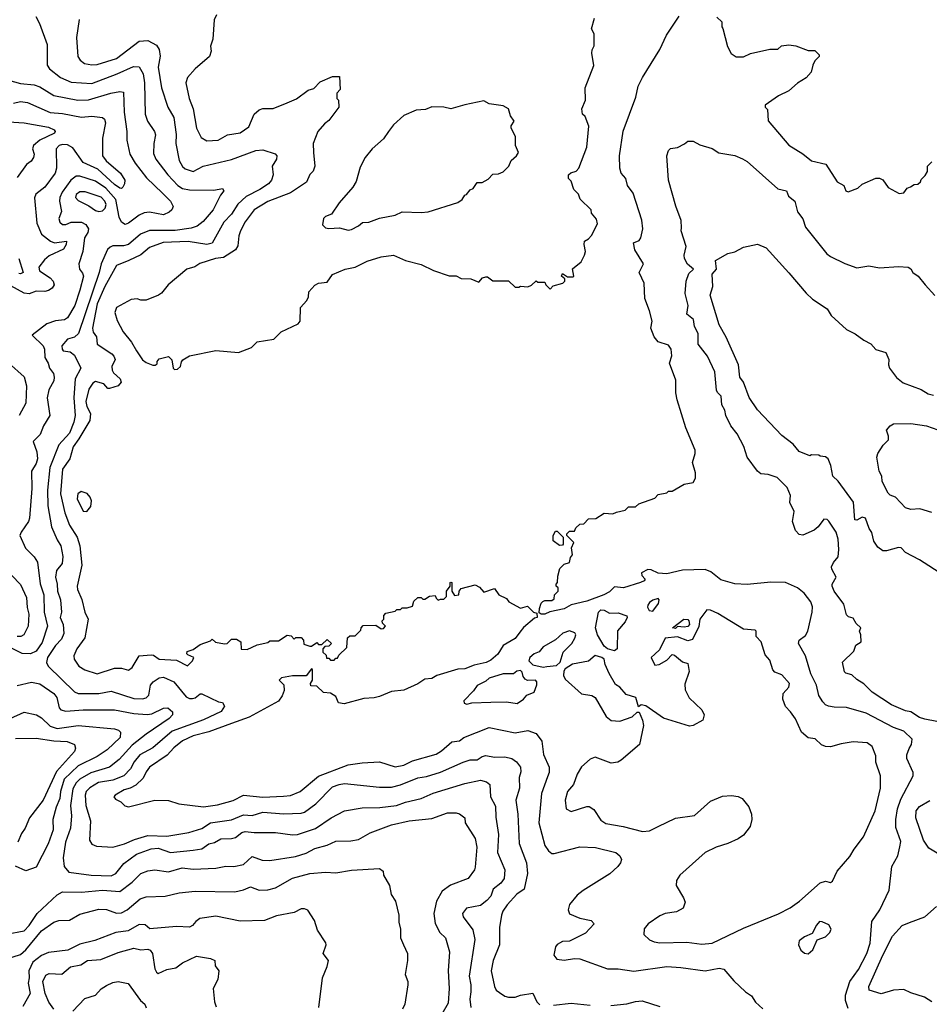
# Model space of a CAD drawing. Extents: x 1793424 to 1900092, y 321114 to 470632.
# Tile 37 of 256: x 1816980 to 1822201, y 384503 to 390157. Entities that reach past the tile are written whole.
import ezdxf

# ---------------------------------------------------------------- set-up
doc = ezdxf.new("R2010")
doc.units = 0

msp = doc.modelspace()

# ---------------------------------------------------------------- linework, layer by layer
at = {"layer": '0CON05XD'}
for points in [[(1817072.9, 390175), (1817094.2, 390135), (1817138.5, 390015), (1817137.5, 389895), (1817152, 389875), (1817214.7, 389824.7), (1817275, 389797.3), (1817395, 389791.1), (1817538.8, 389845), (1817632.5, 389887.5), (1817665, 389886), (1817687.8, 389845), (1817696.7, 389795), (1817700, 389615), (1817714, 389575), (1817754.3, 389514.3), (1817758.6, 389495), (1817749.4, 389445), (1817748.3, 389388.3), (1817760.8, 389355), (1817829.5, 389265), (1817888.1, 389205), (1817915, 389187.5), (1817955, 389180.5), (1818095, 389178), (1818145, 389186.7), (1818152.5, 389175), (1818131.7, 389148.3), (1818090.8, 389065), (1818032.6, 388997.4), (1817998.2, 388971.8), (1817965, 388959.6), (1817873.3, 388946.7), (1817724.6, 388945.4), (1817674.3, 388925), (1817605, 388866.5), (1817575, 388858.5), (1817515, 388857.5), (1817499.2, 388850.8), (1817483.3, 388836.7), (1817447.5, 388755), (1817435.7, 388704.3), (1817316.8, 388355), (1817295, 388334.4), (1817255, 388322), (1817222.5, 388285), (1817222.9, 388265), (1817230, 388255), (1817268.8, 388248.8), (1817295, 388230.8), (1817331.2, 388155), (1817298.9, 388095), (1817290, 387985), (1817299.1, 387885), (1817290.5, 387845), (1817265, 387782.9), (1817204.4, 387715), (1817153.9, 387585), (1817138.9, 387455), (1817141.5, 387365), (1817162.9, 387245), (1817195, 387170.8), (1817215.6, 387135), (1817227.1, 387075), (1817222.9, 387035), (1817190.8, 386995), (1817185.6, 386955.6), (1817195.5, 386915), (1817196.2, 386875), (1817213.8, 386825), (1817219.1, 386755), (1817212.3, 386725), (1817228.8, 386685), (1817233.2, 386633.2), (1817220.9, 386599.1), (1817185, 386564.4), (1817140, 386495), (1817134.4, 386465), (1817144.3, 386445), (1817295, 386298), (1817315, 386288.1), (1817435, 386288.2), (1817505, 386300.9), (1817635, 386258.5), (1817685, 386256.4), (1817705, 386262.2), (1817722, 386278), (1817731.4, 386335), (1817745.5, 386354.5), (1817781.5, 386378.5), (1817805, 386382.2), (1817865, 386354.4), (1817935, 386268.9), (1817955, 386259.1), (1817971.2, 386258.8), (1817986.9, 386263.1), (1818015, 386285.8), (1818025, 386285.8), (1818120.5, 386240.5), (1818145, 386236.7), (1818156.2, 386215), (1818136, 386185), (1818035, 386137.1), (1817855, 386070.8), (1817743.3, 385976.7), (1817669.4, 385935), (1817637.5, 385895), (1817615.3, 385854.7), (1817577.1, 385815), (1817515, 385791.1), (1817433.2, 385776.8), (1817383.1, 385746.9), (1817361.8, 385725), (1817356.3, 385703.7), (1817360.5, 385645), (1817387.2, 385557.2), (1817381.2, 385445), (1817395, 385422.5), (1817421.7, 385411.7), (1817513.9, 385406.1), (1817582.5, 385425), (1817639.6, 385450.4), (1817715, 385472.9), (1817825, 385469.5), (1817950.6, 385489.4), (1818025, 385513.5), (1818074.7, 385545.3), (1818195, 385562.7), (1818265, 385592.1), (1818315, 385587.5), (1818375, 385607.1), (1818496.8, 385596.8), (1818595, 385600), (1818615, 385607.5), (1818679.2, 385655), (1818775, 385751.4), (1818813.3, 385765), (1818845, 385771.9), (1819045, 385750.6), (1819115, 385750.8), (1819165, 385763.3), (1819265.5, 385804.5), (1819315, 385810.9), (1819395, 385835.6), (1819525.7, 385894.3), (1819565, 385906.9), (1819605, 385907.1), (1819635, 385927.1), (1819655, 385932.9), (1819705, 385923.3), (1819765, 385923.8), (1819805, 385914.2), (1819832, 385895), (1819854.2, 385864.2), (1819857.3, 385837.3), (1819847.5, 385805), (1819848.6, 385745), (1819827.8, 385675), (1819840, 385595), (1819847.6, 385427.6), (1819888.6, 385315), (1819895.6, 385255), (1819875.3, 385164.7), (1819834.3, 385135), (1819778.6, 385075), (1819752.4, 385037.6), (1819745.6, 385015), (1819734.2, 384945), (1819734.2, 384845), (1819697.5, 384755), (1819686.9, 384695), (1819706, 384605), (1819714.4, 384584.4), (1819735, 384570.8)], [(1817321.7, 390158.3), (1817306.2, 390055), (1817313.3, 389945), (1817326.7, 389925), (1817352.5, 389905), (1817395, 389897.1), (1817425, 389899.4), (1817535, 389934.5), (1817665, 390032.5), (1817715, 390038), (1817765, 390010), (1817780.8, 389985), (1817786.8, 389946.8), (1817775.6, 389885), (1817793.8, 389765), (1817830, 389655), (1817865.6, 389595), (1817878.3, 389498.3), (1817876.9, 389445), (1817895, 389347.5), (1817915, 389314), (1817930.7, 389300.7), (1817975, 389285.7), (1818033.8, 389316.2), (1818195, 389353.1), (1818335, 389406), (1818375, 389408.8), (1818445.6, 389385.6), (1818456, 389375), (1818454, 389355), (1818429.2, 389315), (1818435.8, 389265), (1818425.6, 389235), (1818407.5, 389215), (1818357.6, 389182.4), (1818279.2, 389140.8), (1818232.3, 389097.7), (1818195, 389039.2), (1818152.2, 388995), (1818085, 388874.4), (1818055, 388866.5), (1817947, 388883), (1817802.7, 388877.3), (1817725, 388848.1), (1817675, 388805.7), (1817606.6, 388773.4), (1817535.8, 388745), (1817469.2, 388625), (1817425, 388526), (1817398.5, 388385), (1817402.5, 388362.5), (1817420, 388335), (1817424.2, 388294.2), (1817509.1, 388239.1), (1817521.2, 388225), (1817528.8, 388205), (1817508, 388165), (1817510, 388145), (1817518.8, 388128.8), (1817557.5, 388095), (1817562, 388075), (1817545, 388053.8), (1817495, 388039.2), (1817485, 388040), (1817462, 388065), (1817415, 388078.8), (1817400.4, 388069.6), (1817376.8, 388035), (1817358.8, 387965), (1817365, 387936), (1817386.2, 387895), (1817382.5, 387855), (1817320.1, 387749.9), (1817286.1, 387705), (1817267.3, 387635), (1817225, 387576.2), (1817213.9, 387435), (1817240, 387325), (1817266.2, 387255), (1817310, 387185), (1817325.6, 387135), (1817337.1, 387025), (1817310, 386905), (1817311.4, 386885), (1817337.3, 386827.3), (1817353.8, 386755), (1817373.8, 386715), (1817353, 386607), (1817308.8, 386545), (1817291.2, 386505), (1817293.3, 386485), (1817320, 386445), (1817354.1, 386424.1), (1817425, 386401.2), (1817525, 386433.3), (1817565, 386433.3), (1817605, 386422.5), (1817625, 386437.5), (1817666.4, 386503.6), (1817735, 386510), (1817748.3, 386508.3), (1817780, 386485), (1817879.2, 386479.2), (1817943, 386447), (1817972.5, 386475), (1817980, 386495), (1817945, 386510), (1817940, 386515), (1817941.7, 386528.3), (1817975, 386540), (1818015, 386570)], [(1818108.8, 390185), (1818096.2, 390155), (1818088, 390045), (1818076, 390005), (1818078.8, 389975), (1818070, 389945), (1817986.7, 389875), (1817943.3, 389825), (1817934, 389795), (1817952.9, 389705), (1817975.7, 389645), (1817994.5, 389534.5), (1818020.9, 389480.9), (1818055, 389462), (1818120, 389465), (1818172.5, 389495), (1818245, 389507.5), (1818295, 389541.2), (1818325.6, 389614.4), (1818355, 389640), (1818375, 389646), (1818435, 389646.7), (1818515, 389678.8), (1818568.3, 389701.7), (1818635, 389752.5), (1818668, 389762), (1818705, 389800), (1818775, 389830), (1818815, 389830), (1818820, 389755), (1818800, 389735), (1818800, 389705), (1818810, 389695), (1818812.5, 389655), (1818755, 389577.5), (1818730.5, 389559.5), (1818691.2, 389515), (1818663.8, 389445), (1818666, 389394), (1818673.3, 389315), (1818663.6, 389286.4), (1818645, 389267.5), (1818626.7, 389223.3), (1818535, 389162), (1818405, 389113.1), (1818325, 389064.2), (1818275, 388996.2), (1818247.1, 388945), (1818237.1, 388915), (1818231.2, 388858.8), (1818218.8, 388835), (1818149.2, 388790.8), (1818104.6, 388785.4), (1818013.6, 388756.4), (1817985, 388737.5), (1817940, 388725), (1817832.5, 388635), (1817793.9, 388586.1), (1817775.9, 388574.1), (1817705, 388546.7), (1817675, 388546.2), (1817653.9, 388553.9), (1817619.5, 388550.5), (1817535, 388503.3), (1817526.2, 388475), (1817540.2, 388430.2), (1817573.1, 388365), (1817621.9, 388305), (1817650, 388255), (1817685, 388204), (1817705, 388188.8), (1817745, 388172.5), (1817757.5, 388172.5), (1817768.3, 388181.7), (1817770, 388195), (1817781.2, 388208.8), (1817835, 388223.3), (1817853.9, 388203.9), (1817860, 388155), (1817868.3, 388148.3), (1817885, 388150), (1817902.5, 388165), (1817908.3, 388191.7), (1817917, 388203), (1817955, 388227.5), (1818105, 388256.7), (1818235, 388246.2), (1818310, 388275), (1818343.6, 388306.4), (1818438.3, 388321.7), (1818480, 388365), (1818579.3, 388410.7), (1818590, 388425), (1818592.5, 388505), (1818627.5, 388545), (1818637.5, 388565), (1818640, 388595), (1818675, 388633.3), (1818695, 388643.3), (1818745, 388650), (1818775, 388693.3), (1818847.5, 388725), (1818905, 388736.2), (1818975, 388770.8), (1819055, 388796), (1819125, 388804), (1819194.4, 388774.4), (1819285, 388750.8), (1819355, 388716.2)], [(1819355, 388716.2), (1819445, 388686.2), (1819485, 388686.7), (1819515, 388670), (1819569.3, 388669.3), (1819615, 388650), (1819637.5, 388675), (1819655, 388681.2), (1819665, 388680), (1819695, 388656.7), (1819785, 388657.5), (1819825, 388620), (1819845, 388620), (1819855, 388627.5), (1819897, 388623), (1819918.3, 388631.7), (1819945, 388657.5), (1819955, 388650), (1819995, 388650), (1820000, 388635), (1820025, 388610), (1820041.7, 388628.3), (1820097, 388643), (1820110, 388655), (1820108.3, 388668.3), (1820090, 388685), (1820095, 388700), (1820125, 388680), (1820155, 388680), (1820160, 388685), (1820153, 388727), (1820203, 388767), (1820222.5, 388805), (1820227.5, 388825), (1820220, 388865), (1820222.5, 388885), (1820245, 388897.5), (1820263, 388917), (1820296.7, 388985), (1820290.7, 389010.7), (1820262.5, 389045), (1820260, 389065), (1820197, 389127), (1820187.5, 389155), (1820161.7, 389181.7), (1820145, 389230), (1820130, 389245), (1820130, 389265), (1820143.3, 389276.7), (1820175, 389287.5), (1820190, 389305), (1820236.2, 389425), (1820246.7, 389545), (1820225, 389600), (1820210, 389615), (1820207.5, 389645), (1820227.5, 389695), (1820226.7, 389765), (1820276.4, 389893.6), (1820263.3, 389965), (1820267, 389983), (1820277, 390007), (1820277.5, 390075), (1820262.5, 390105), (1820280, 390165)], [(1821735, 384480), (1821719.4, 384525), (1821719.5, 384555), (1821745.6, 384635), (1821795, 384702.5), (1821843.5, 384795), (1821861.1, 384855), (1821871.7, 384978.3), (1821917.5, 385045), (1821970.5, 385159.5), (1821985.8, 385295), (1822020, 385355), (1822032.5, 385407.5), (1822037.3, 385437.3), (1822008.3, 385518.3), (1822008.9, 385565), (1822018.9, 385625), (1822038, 385682), (1822109.2, 385815), (1822108.8, 385835), (1822072, 385915), (1822072, 385935), (1822085, 385972.5), (1822100, 385995), (1822103.3, 386025), (1822055, 386072), (1821995, 386092.5), (1821838.8, 386175), (1821725, 386208.5), (1821655, 386208.9), (1821622.5, 386215), (1821605, 386222.5), (1821589.3, 386239.3), (1821567.2, 386277.2), (1821554.2, 386335), (1821520.3, 386400.3), (1821491.2, 386505), (1821450, 386575), (1821455, 386593.3), (1821489.7, 386620.3), (1821503.6, 386646.4), (1821528.6, 386755), (1821530.6, 386785), (1821521.9, 386815), (1821483.2, 386863.2), (1821444.5, 386894.5), (1821375, 386924.4), (1821291.9, 386928.1), (1821155, 386914.5), (1821085, 386918.5), (1821005, 386940), (1820947.1, 386987.1), (1820915, 387000.5), (1820785, 386996.7), (1820695, 386974.5), (1820645, 386978.5), (1820605, 386998.9), (1820585, 387000), (1820548.8, 386981.2), (1820552, 386965), (1820570.8, 386945), (1820565.4, 386934.6), (1820543.3, 386925), (1820445, 386894.3), (1820395, 386900), (1820365, 386872), (1820332.5, 386855), (1820235, 386818.8), (1820145, 386797.5), (1820105, 386773.8), (1820023, 386757), (1819995, 386743.3), (1819972.5, 386742.5), (1819961.7, 386751.7), (1819963.3, 386776.7), (1819973, 386807), (1819983, 386817), (1819995, 386822.5), (1820035, 386822.5), (1820048.3, 386831.7), (1820050, 386855), (1820070, 386875), (1820070, 386895), (1820060, 386905), (1820060, 386915), (1820067.5, 386925), (1820068.3, 386961.7), (1820080, 387005), (1820105, 387030), (1820135, 387040), (1820141.2, 387068.8), (1820152.5, 387085), (1820147.5, 387125), (1820160, 387155), (1820120, 387195), (1820120, 387205), (1820135, 387220), (1820165, 387220), (1820171.7, 387238.3), (1820195, 387260), (1820218.3, 387261.7), (1820245, 387290), (1820287, 387293), (1820335, 387322.5), (1820385, 387320), (1820405, 387330), (1820455, 387340), (1820475, 387360), (1820515, 387360), (1820533, 387377), (1820625, 387410), (1820645, 387430), (1820695, 387440), (1820705, 387450), (1820725, 387450), (1820795, 387490), (1820845, 387500), (1820860, 387525), (1820860, 387555), (1820842.5, 387615), (1820857.5, 387665), (1820857.5, 387685), (1820803.6, 387813.6), (1820753.3, 387975), (1820746.7, 388015), (1820746.4, 388086.4), (1820710, 388185), (1820723.3, 388226.7), (1820719.2, 388265), (1820705, 388288.2), (1820645, 388307.1), (1820621.2, 388335), (1820603.3, 388385), (1820610, 388425), (1820595.8, 388485.8), (1820568.8, 388555), (1820563.6, 388643.6), (1820551.7, 388671.7), (1820536.7, 388705), (1820561.2, 388755), (1820511.2, 388835), (1820503.8, 388875), (1820535, 388888.8), (1820546.2, 388905), (1820556, 388955), (1820552, 389005), (1820500.8, 389160.8), (1820468.8, 389205), (1820458.8, 389245), (1820433.3, 389275), (1820424.1, 389304.1), (1820422, 389375), (1820444.3, 389515.7), (1820517.3, 389712.7), (1820530.8, 389775), (1820554.4, 389825.6), (1820654.2, 389985.8), (1820693, 390067), (1820765, 390177.5)], [(1820981.7, 390171.7), (1821010, 390145), (1821010, 390115), (1821017, 390107), (1821043, 390003), (1821063.3, 389963.3), (1821093, 389943), (1821135, 389942.5), (1821175, 389962.5), (1821285, 389987.5), (1821331.7, 389988.3), (1821353, 390007), (1821395, 390012.5), (1821435, 390007.5), (1821505, 389980), (1821545, 389980), (1821570, 389955), (1821570, 389945), (1821545, 389920), (1821532.5, 389895), (1821522.5, 389855), (1821495, 389822.5), (1821445, 389792.5), (1821395, 389747.5), (1821335, 389718.8), (1821260, 389665), (1821260, 389655), (1821271.7, 389641.7), (1821276.4, 389576.4), (1821395.8, 389435.8), (1821475, 389386.2), (1821525, 389346.2), (1821607.3, 389327.3), (1821672.5, 389225), (1821710, 389205), (1821722.5, 389175), (1821735, 389167.5), (1821790.7, 389189.3), (1821815, 389212.5), (1821895, 389247.5), (1821915, 389247.5), (1821935, 389237.5), (1821965, 389192.5), (1822028.3, 389158.3), (1822055, 389162.5), (1822075, 389190), (1822093, 389197)], [(1816895, 389814.3), (1816985, 389789.4), (1817062.4, 389782.4), (1817095, 389771.4), (1817175, 389720.6), (1817313.8, 389693.8), (1817375, 389696.2), (1817502.5, 389735), (1817555, 389744.2), (1817575, 389740), (1817578.9, 389625), (1817595.6, 389515), (1817595.8, 389465), (1817611.9, 389385), (1817642.4, 389332.4), (1817708.3, 389248.3), (1817799.8, 389159.8), (1817845.8, 389115), (1817860, 389085), (1817853.3, 389065), (1817837.9, 389052.1), (1817805, 389036.9), (1817725, 389051.1), (1817695, 389047.1), (1817665, 389034.4), (1817605, 388989.2), (1817585, 388981.4), (1817565, 388993.8), (1817551.9, 389021.9), (1817531.6, 389125), (1817475, 389190), (1817415, 389228.7), (1817325, 389258.5), (1817305, 389258.1), (1817274.4, 389235), (1817224.2, 389165.8), (1817210.6, 389135), (1817208.6, 389115), (1817219.2, 389055), (1817204.4, 389014.4), (1817210.8, 388995), (1817225, 388980.8), (1817245, 388981.4), (1817275, 388994.2), (1817335, 388993.8), (1817360.2, 388980.3), (1817375.5, 388955), (1817370.9, 388935), (1817351.9, 388905), (1817341.5, 388825), (1817320, 388755), (1817323.8, 388725), (1817341.3, 388701.3), (1817345.6, 388685), (1817324.4, 388604.4), (1817295.6, 388515), (1817253.8, 388445), (1817236.5, 388433.5), (1817185, 388428.1), (1817135, 388411.1), (1817052.5, 388345), (1817115.6, 388285), (1817122.5, 388265), (1817125, 388216.7), (1817144.2, 388185), (1817150.8, 388155), (1817174.2, 388125), (1817178.6, 388105), (1817175, 388083.3), (1817147.6, 388032.4), (1817137.2, 387985), (1817152.9, 387885), (1817116.9, 387825), (1817097.5, 387775), (1817058, 387735), (1817079.2, 387675), (1817083.1, 387635), (1817075, 387608.8), (1817047.5, 387565), (1817050, 387465), (1817035.6, 387295), (1817030, 387275), (1816988.1, 387215), (1816981.4, 387195), (1817013.1, 387123.1), (1817063.3, 387073.3), (1817081.4, 387041.4), (1817098.3, 386918.3), (1817118.2, 386855), (1817119.6, 386755), (1817139.4, 386675), (1817109.7, 386580.3), (1817075, 386530.6), (1817042.5, 386515), (1816995, 386517.5), (1816825, 386602.5)], [(1816943.5, 389676.5), (1816985, 389686.2), (1817025, 389680.9), (1817155, 389623.1), (1817225, 389618.2), (1817335, 389597.8), (1817395, 389602.2), (1817455.7, 389595.7), (1817466.7, 389585), (1817472.5, 389565), (1817455.8, 389475.8), (1817455.8, 389375), (1817475.6, 389345.6), (1817559.2, 389275), (1817583.8, 389235), (1817582.5, 389215), (1817572.5, 389195), (1817565, 389187.5), (1817555, 389190), (1817525, 389210.6), (1817428.9, 389298.9), (1817345, 389336.5), (1817285, 389420.9), (1817255, 389438.1), (1817225, 389440.4), (1817206.6, 389433.4), (1817188.9, 389415), (1817190.6, 389305), (1817182.9, 389275), (1817124.2, 389195), (1817072.9, 389155), (1817064.3, 389134.3), (1817078.3, 388988.3), (1817106, 388926), (1817156, 388885), (1817180, 388875), (1817248.8, 388885), (1817246.8, 388865), (1817231.3, 388838.7), (1817148.4, 388801.6), (1817121.9, 388778.1), (1817090.8, 388735), (1817094.2, 388715), (1817154.3, 388674.3), (1817171.8, 388655), (1817178.8, 388635), (1817166.5, 388615), (1817145, 388602.3), (1817125, 388596.9), (1817075, 388598.8), (1817035, 388583.3), (1817005, 388586.7), (1816928.9, 388628.9)], [(1818865, 388947.5), (1818885, 388952.5), (1818925, 388972.5), (1818948.3, 388991.7), (1818985, 388993.3), (1819045, 389016.7), (1819135, 389034), (1819175, 389053.3), (1819285, 389048.8), (1819325, 389053.8), (1819495, 389106.2), (1819520, 389125), (1819535, 389150), (1819545, 389152.5), (1819565, 389180), (1819583, 389187), (1819605, 389222.5), (1819635, 389222.5), (1819669.3, 389240.7), (1819695, 389270), (1819728.3, 389271.7), (1819755, 389282.5), (1819787.5, 389315), (1819801.2, 389348.8), (1819832.5, 389375), (1819842.5, 389395), (1819826.7, 389435), (1819826.7, 389485), (1819801.2, 389535), (1819802, 389548), (1819817.5, 389575), (1819796.7, 389605), (1819786.7, 389645), (1819755, 389662.5), (1819675, 389673.3), (1819645, 389690), (1819535, 389668), (1819455, 389644), (1819413.9, 389653.9), (1819345, 389656.2), (1819309.3, 389640.7), (1819255, 389637.5), (1819185, 389607.5), (1819125, 389552.5), (1819096.7, 389515), (1819067.7, 389472.3), (1819004.1, 389415.9), (1818963.9, 389366.1), (1818935, 389310), (1818911.7, 389228.3), (1818892.5, 389195), (1818813.9, 389106.1), (1818769.3, 389040.7), (1818735, 389027.5), (1818723.3, 389015), (1818718.3, 388978.3), (1818735, 388962.5), (1818755, 388957.5), (1818815, 388962.5), (1818865, 388947.5)], [(1816915, 389570.5), (1817005, 389564.5), (1817145, 389539.2), (1817177.5, 389525), (1817183.3, 389515), (1817180, 389505), (1817095.4, 389464.6), (1817060, 389435), (1817054, 389415), (1817063.3, 389385), (1817060, 389365), (1817045.7, 389344.3), (1817020, 389325), (1816965, 389250)], [(1822245, 386128.1), (1822175, 386140), (1822145, 386151.1), (1822095, 386182.7), (1822065, 386188.2), (1821983.6, 386223.6), (1821873.8, 386295), (1821825, 386344), (1821785, 386368), (1821756, 386396), (1821722.5, 386405), (1821715, 386412.5), (1821703, 386467), (1821768.3, 386531.7), (1821780, 386565), (1821810, 386585), (1821807.5, 386625), (1821800, 386645), (1821807.5, 386665), (1821780.7, 386690.7), (1821765, 386720), (1821738.3, 386728.3), (1821725, 386740), (1821710.7, 386800.7), (1821655.9, 386875.9), (1821643.8, 386905), (1821643.8, 386915), (1821666.5, 386955), (1821641.4, 387001.4), (1821640, 387015), (1821650.7, 387039.3), (1821678, 387072), (1821682.2, 387115), (1821678.8, 387175), (1821666.2, 387215), (1821625, 387276.7), (1821615, 387286.2), (1821595, 387288.8), (1821563.8, 387245), (1821540, 387225), (1821475, 387197.5), (1821455, 387200), (1821433, 387223), (1821416.7, 387275), (1821426.4, 387333.6), (1821400, 387385), (1821403.8, 387425), (1821385, 387470), (1821327.8, 387527.8), (1821275.6, 387545.6), (1821235, 387550), (1821214.5, 387564.5), (1821155.6, 387645.6), (1821136.8, 387706.8), (1821098.7, 387778.7), (1821062.5, 387825), (1821033.8, 387885), (1821027.5, 387915), (1821011.2, 387945), (1821006.7, 387995), (1820985.9, 388015.9), (1820980.3, 388030.3), (1820970, 388135), (1820928, 388225), (1820874.4, 388294.4), (1820874.3, 388355), (1820854, 388395), (1820847.5, 388435), (1820810, 388465), (1820817.3, 388515), (1820800.8, 388585), (1820805.8, 388655), (1820821.2, 388698.8), (1820847.5, 388725), (1820813.3, 388753.3), (1820795.7, 388785), (1820794.3, 388805), (1820806.2, 388855), (1820776.7, 388945), (1820778.3, 388961.7), (1820776.4, 389003.6), (1820746.1, 389086.1), (1820704, 389235), (1820694.1, 389375.9), (1820703.9, 389406.1), (1820715, 389417.5), (1820755, 389422.5), (1820797, 389443), (1820815, 389460), (1820845, 389460), (1820885, 389437.5), (1820955, 389417.5), (1820993, 389393), (1821085, 389377.5), (1821128.3, 389358.3), (1821155, 389342.5), (1821332.5, 389185), (1821382.5, 389175), (1821393.9, 389143.9), (1821428.8, 389115), (1821444.1, 389054.1), (1821475, 389012.5), (1821491.2, 388965), (1821612.7, 388812.7), (1821635, 388796.7), (1821716.1, 388756.1), (1821785, 388732.5), (1821855, 388743.3), (1821915, 388732.5), (1822025, 388740), (1822080, 388735), (1822095.9, 388725.9), (1822107.5, 388705), (1822136.7, 388685), (1822177.5, 388635), (1822233.6, 388573.6)], [(1822093, 389197), (1822115, 389210), (1822135, 389212.5), (1822150, 389225), (1822155, 389240), (1822178.3, 389261.7), (1822190, 389285), (1822190, 389315), (1822215, 389340)], [(1817435, 389055.6), (1817455, 389060), (1817470.8, 389075), (1817476.7, 389095), (1817469.4, 389115), (1817447.7, 389137.7), (1817355, 389168.5), (1817325, 389167.5), (1817305, 389153.8), (1817300, 389135), (1817315, 389118.1), (1817377.8, 389087.8), (1817415, 389061.9), (1817435, 389055.6)], [(1822285, 386966.2), (1822145, 387056.2), (1822065, 387097.5), (1822040, 387125), (1822023.6, 387126.4), (1821955, 387106.7), (1821935, 387107.5), (1821905, 387127.5), (1821882.3, 387162.3), (1821871.7, 387211.7), (1821856.1, 387236.1), (1821835, 387293.8), (1821815, 387300), (1821785, 387283.3), (1821774.2, 387284.2), (1821766.2, 387386.2), (1821677.3, 387507.3), (1821647.5, 387535), (1821636.1, 387596.1), (1821620, 387635), (1821605, 387647.5), (1821575, 387650), (1821567, 387657), (1821525, 387657.5), (1821515, 387652.5), (1821455, 387678), (1821419.6, 387719.6), (1821355, 387769.4), (1821215, 387916), (1821167.3, 387987.3), (1821134.2, 388075), (1821114, 388105), (1821105.7, 388175), (1821035, 388333.3), (1820995.8, 388405), (1820944.1, 388574.1), (1820958.9, 388625), (1820954, 388695), (1820978.8, 388725), (1820973.8, 388775), (1821045, 388813.8), (1821085, 388823.3), (1821135, 388850), (1821215, 388867.5), (1821265, 388847.5), (1821395, 388703.3), (1821495, 388586.7), (1821531.7, 388551.7), (1821615.9, 388495.9), (1821638.8, 388458.8), (1821725, 388377.5), (1821775, 388353.3), (1821825, 388316.7), (1821866.1, 388296.1), (1821893.9, 388263.9), (1821952.5, 388245), (1821968.8, 388205), (1821966.2, 388175), (1821972, 388155), (1822012.3, 388102.3), (1822051.7, 388071.7), (1822155, 388033.8), (1822195, 388008), (1822225, 388000)], [(1816974.6, 388785), (1816999.4, 388705), (1816985, 388696.7), (1816975, 388698.5)], [(1816915, 388186.9), (1817005.6, 388105.6), (1817019.2, 388055), (1817015.6, 387954.4), (1816976, 387885)], [(1822215, 387327.5), (1822147.7, 387347.7), (1822095, 387344), (1822065, 387353.8), (1822006.7, 387415), (1821976.2, 387426.2), (1821965, 387437.5), (1821931.2, 387505), (1821928.8, 387535), (1821913.8, 387565), (1821900.8, 387645), (1821906, 387665), (1821936.4, 387713.6), (1821967.5, 387745), (1821967.5, 387765), (1821955, 387800), (1821976.7, 387825), (1821995, 387836), (1822095, 387837.8), (1822185.5, 387825.5), (1822315, 387779.2)], [(1817365, 387333.8), (1817387.6, 387362.4), (1817391.4, 387395), (1817384.2, 387415), (1817366.4, 387436.4), (1817333, 387447), (1817314, 387435), (1817310.6, 387405), (1817344, 387335), (1817365, 387333.8)], [(1820078.3, 387138.3), (1820042.5, 387165), (1820042.5, 387195), (1820055, 387220), (1820065, 387220), (1820100, 387185), (1820100, 387145), (1820095, 387140), (1820078.3, 387138.3)], [(1816934, 386965), (1816984.3, 386914.3), (1817019.8, 386839.8), (1817022.2, 386782.2), (1817033.2, 386743.2), (1817029.2, 386675), (1817004.4, 386625.6), (1816985.7, 386614.3), (1816965, 386615.6)], [(1818015, 386570), (1818075, 386590), (1818085, 386600), (1818103, 386583), (1818155, 386572.5), (1818170, 386575), (1818195, 386600), (1818225, 386600), (1818250, 386585), (1818251.7, 386541.7), (1818285, 386540), (1818343, 386567), (1818405, 386580), (1818415, 386590), (1818465, 386590), (1818515, 386622.5), (1818538.3, 386618.3), (1818555, 386600), (1818565, 386610), (1818595, 386610), (1818610, 386595), (1818611.7, 386571.7), (1818645, 386560), (1818655, 386560), (1818685, 386580), (1818695, 386570), (1818715, 386570), (1818745, 386597.5), (1818770, 386575), (1818755, 386560), (1818731.7, 386558.3), (1818720, 386545), (1818720, 386525), (1818738.3, 386508.3), (1818741.7, 386491.7), (1818755, 386490), (1818765, 386480), (1818785, 386480), (1818795, 386490), (1818805, 386490), (1818811.7, 386508.3), (1818858.3, 386551.7), (1818861.7, 386608.3), (1818875, 386620), (1818905, 386620), (1818938.3, 386651.7), (1818940, 386665), (1818951.7, 386678.3), (1819025, 386680), (1819055, 386660), (1819068.3, 386661.7), (1819080, 386675), (1819061.7, 386691.7), (1819060, 386705), (1819070, 386715), (1819070, 386735), (1819081.7, 386748.3), (1819135, 386760), (1819145, 386770), (1819165, 386770), (1819175, 386780), (1819205, 386780), (1819235, 386790), (1819241.7, 386818.3), (1819265, 386840), (1819285, 386840), (1819295, 386830), (1819305, 386830), (1819333, 386847), (1819365, 386850), (1819370, 386835), (1819383, 386823), (1819395, 386830), (1819415, 386830), (1819430, 386845), (1819430, 386875), (1819450, 386905), (1819450, 386925), (1819455, 386927.5), (1819460, 386925), (1819460, 386875), (1819475, 386850), (1819500, 386855), (1819502.5, 386875), (1819515, 386890), (1819595, 386912.5), (1819619.3, 386899.3), (1819645, 386870), (1819705, 386890), (1819730, 386855), (1819773.6, 386833.6), (1819787.5, 386815), (1819855, 386777.5), (1819895, 386790), (1819930, 386755), (1819948.3, 386748.3), (1819950, 386725), (1819935, 386720), (1819872.3, 386667.7), (1819850.3, 386639.7), (1819825, 386604.3), (1819756, 386564), (1819725, 386513.8), (1819685, 386480), (1819656.7, 386465), (1819589.4, 386450.6), (1819535, 386429.4), (1819495, 386428.6), (1819375, 386391.2), (1819345, 386374), (1819305, 386371.2), (1819265, 386343.8), (1819185, 386306.2), (1819115, 386300), (1819045, 386270), (1819015, 386262.5), (1818955, 386260), (1818841.7, 386228.3), (1818810, 386235), (1818795, 386270), (1818765, 386290), (1818723, 386293), (1818685, 386330), (1818651.7, 386331.7), (1818650, 386345), (1818660, 386365), (1818660, 386425), (1818655, 386430), (1818625, 386390), (1818545, 386390), (1818483, 386377), (1818470, 386365), (1818497, 386337), (1818497.5, 386305), (1818486.1, 386273.9), (1818465.7, 386244.3), (1818297.9, 386152.1), (1818196.1, 386116.1), (1818065, 386068.1), (1817975, 386045.5), (1817914.6, 386015.4), (1817865, 385975.7), (1817826.2, 385933.8), (1817726, 385865), (1817705, 385838.8), (1817687.9, 385802.1), (1817647.5, 385762.5), (1817615, 385744.2), (1817580, 385735), (1817527.5, 385705), (1817520, 385695), (1817530.7, 385680.7), (1817560, 385665), (1817583, 385643), (1817605, 385636.7), (1817755, 385676.2), (1817833.6, 385673.6), (1817893.9, 385653.9), (1818035, 385638), (1818115, 385649.2), (1818205, 385673.8), (1818265, 385703.8), (1818375, 385693.1), (1818495, 385697.8), (1818535, 385701.9), (1818590, 385725), (1818695.9, 385814.1), (1818865, 385878.5), (1818945, 385890.6), (1819045, 385895.8), (1819135, 385867.1), (1819185, 385876.9), (1819235, 385901.4), (1819369.8, 385940.2), (1819401.4, 385958.6), (1819459.8, 386010.2), (1819505, 386017.1), (1819530, 386035), (1819675, 386091.9), (1819825, 386062.9), (1819895.9, 386075.9), (1819945, 386057.5), (1819977.5, 386015), (1819987.1, 385937.1), (1820018.6, 385865), (1820019.2, 385835), (1820009.3, 385809.3), (1819975.6, 385714.4), (1819960, 385545), (1819994.2, 385415), (1820015, 385383.8), (1820035, 385370), (1820048.8, 385368.8), (1820195, 385407.5), (1820285, 385404.3), (1820402.5, 385375), (1820425, 385356.7), (1820433.8, 385335), (1820428.8, 385315), (1820413.8, 385295), (1820368.3, 385251.7), (1820215, 385157.1), (1820180.3, 385129.7), (1820135, 385076.7), (1820128, 385045), (1820135, 385022.5), (1820195, 384998.8), (1820260, 384985), (1820277.5, 384965), (1820227.7, 384912.3), (1820135, 384866.7), (1820095, 384863.3), (1820065, 384846.7), (1820056.1, 384833.9), (1820046.7, 384785), (1820062.9, 384762.9), (1820105, 384756), (1820165, 384766), (1820195, 384764), (1820355, 384706.7), (1820415, 384706.2), (1820505.9, 384694.1), (1820695, 384720), (1820775.6, 384715.6), (1820915, 384696.2), (1820995, 384711.2), (1821022.5, 384705), (1821078.3, 384638.3), (1821146.7, 384575), (1821181.2, 384551.2), (1821203.3, 384515), (1821245, 384478)], [(1820615, 386760.8), (1820646.7, 386805), (1820650, 386825), (1820645, 386833.3), (1820615, 386823.8), (1820595, 386810), (1820586.2, 386795), (1820583.6, 386783.6), (1820592.5, 386765), (1820615, 386760.8)], [(1820895, 384848.6), (1820955, 384854.3), (1821135, 384940), (1821336.4, 385023.6), (1821402.1, 385057.9), (1821456.2, 385095), (1821575, 385200.8), (1821605, 385210.8), (1821635, 385203.3), (1821645, 385210), (1821672.1, 385267.9), (1821745, 385351.2), (1821770, 385395), (1821824.2, 385465), (1821890, 385615), (1821920.8, 385745), (1821921.2, 385815), (1821893.9, 385893.9), (1821895, 385930), (1821874.1, 385984.1), (1821845, 386003.8), (1821765, 386011.2), (1821695, 385998.8), (1821635, 385982), (1821605, 385984), (1821582.7, 385992.7), (1821547, 386027), (1821505, 386032.5), (1821466.7, 386065), (1821432.7, 386142.7), (1821405, 386183.3), (1821375, 386212.5), (1821360, 386255), (1821362.3, 386287.7), (1821395.4, 386324.6), (1821398.1, 386345), (1821355.5, 386395), (1821315, 386410.8), (1821303.7, 386423.7), (1821285, 386478.6), (1821259.6, 386509.6), (1821236, 386585), (1821206.9, 386615), (1821208, 386645), (1821202, 386652), (1821135, 386656.7), (1820986.9, 386746.9), (1820945, 386767.1), (1820925, 386767.5), (1820884.1, 386715), (1820877.5, 386672.5), (1820842.4, 386597.6), (1820815, 386591.1), (1820755, 386612.9), (1820685, 386606.2), (1820652.1, 386537.9), (1820625, 386514), (1820604, 386495), (1820625, 386450), (1820650, 386455), (1820695, 386478.6), (1820725, 386511.2), (1820738.8, 386508.8), (1820785, 386470), (1820815, 386460), (1820823.3, 386415), (1820798.1, 386341.9), (1820799.7, 386309.7), (1820823, 386263), (1820895.6, 386195), (1820908.1, 386165), (1820901.2, 386135), (1820845, 386103.6), (1820825, 386101.2), (1820675, 386146.3), (1820575, 386218.1), (1820547.5, 386222.5), (1820531.7, 386211.7), (1820517.1, 386265), (1820462.1, 386282.1), (1820425, 386323.8), (1820399.5, 386339.5), (1820362.8, 386402.8), (1820340.5, 386455), (1820334.4, 386485), (1820322, 386495), (1820283.9, 386506.1), (1820245, 386474.2), (1820153.9, 386456.1), (1820110.7, 386429.3), (1820103, 386417), (1820100.7, 386390.7), (1820110.8, 386370.8), (1820205, 386286.7), (1820265, 386276.2), (1820283.3, 386265), (1820346.7, 386155), (1820375, 386133.8), (1820425, 386130), (1820495, 386153.3), (1820525, 386180), (1820535, 386180), (1820555.8, 386135.8), (1820560, 386105), (1820538, 385995), (1820433.3, 385905), (1820413.6, 385893.6), (1820375, 385888.8), (1820283, 385923), (1820255, 385910), (1820205, 385866.7), (1820180, 385825), (1820158, 385765), (1820124.2, 385725), (1820110.8, 385675), (1820117.5, 385625), (1820145, 385610), (1820235, 385640), (1820249.3, 385639.3), (1820275, 385622.5), (1820315, 385560), (1820345, 385541.2), (1820444.2, 385524.2), (1820555, 385496), (1820595, 385498.8), (1820645, 385523.8), (1820745, 385572.5), (1820852.7, 385587.3), (1820945, 385669.2), (1821015, 385698.6), (1821065, 385702.9), (1821105, 385695.7), (1821126.7, 385685), (1821165, 385636.7), (1821180, 385595), (1821182.5, 385565), (1821172.5, 385525), (1821135, 385474.2), (1821105, 385452.9), (1821045, 385425.8), (1820977.5, 385405), (1820914.2, 385375.8), (1820770, 385245), (1820750, 385215), (1820747.5, 385185), (1820790, 385115), (1820799.3, 385089.3), (1820787.5, 385055), (1820750, 385035), (1820686, 385024), (1820655, 385011.2), (1820586.7, 384965), (1820565, 384937.5), (1820562.5, 384905), (1820595, 384873.8), (1820621.7, 384861.7), (1820655, 384856), (1820809.5, 384860.5), (1820895, 384848.6)], [(1820395, 386532.5), (1820355, 386544), (1820335, 386558.8), (1820295.8, 386625), (1820285.8, 386665), (1820302.5, 386755), (1820315, 386767.5), (1820335, 386765.6), (1820365, 386749.2), (1820415, 386751.5), (1820465, 386733.8), (1820467.2, 386725), (1820455, 386698.6), (1820411.8, 386648.3), (1820408.8, 386545), (1820395, 386532.5)], [(1820745, 386660.8), (1820727.5, 386665), (1820792.5, 386715), (1820815, 386713.3), (1820821.2, 386705), (1820825.6, 386685), (1820815, 386673.1), (1820795, 386668), (1820756.7, 386673.3), (1820745, 386660.8)], [(1819985, 386440), (1820005, 386442.5), (1820061.7, 386448.3), (1820083, 386467), (1820100, 386525), (1820150, 386575), (1820167.5, 386605), (1820172.5, 386625), (1820166.4, 386636.4), (1820135, 386648), (1820097.5, 386635), (1820055, 386596.7), (1819985, 386556), (1819962.3, 386527.7), (1819932.5, 386515), (1819907.5, 386495), (1819902.5, 386475), (1819925, 386452.5), (1819985, 386440)], [(1819547, 386227), (1819576.1, 386233.9), (1819685, 386238.6), (1819775, 386239.2), (1819835, 386231.2), (1819871.2, 386255), (1819891.7, 386278.3), (1819933.3, 386295), (1819947.5, 386337.5), (1819948.8, 386355), (1819940, 386365), (1819895, 386363.3), (1819880.7, 386370.7), (1819870, 386385), (1819865, 386410), (1819855, 386420), (1819833.3, 386416.7), (1819815, 386400), (1819755, 386400.8), (1819675, 386375.8), (1819655, 386358), (1819605.8, 386334.2), (1819585, 386303.3), (1819530, 386245), (1819531.7, 386231.7), (1819547, 386227)], [(1816965, 386334.2), (1817047.3, 386352.7), (1817095, 386344), (1817175, 386288.6), (1817193.1, 386265), (1817205.8, 386205), (1817216.2, 386195), (1817245, 386185.6), (1817345, 386194.5), (1817525, 386194.4), (1817635, 386173.5), (1817712.6, 386167.4), (1817738.3, 386171.7), (1817805, 386203.8), (1817830, 386205), (1817857, 386183), (1817857.5, 386165), (1817838.8, 386145), (1817705, 386054.4), (1817625, 385992.1), (1817550.5, 385909.5), (1817495, 385864.5), (1817387.6, 385832.4), (1817325, 385796.2), (1817303.8, 385775), (1817285, 385740), (1817272.1, 385645), (1817277.5, 385585), (1817271.2, 385515), (1817242.7, 385435), (1817230, 385345), (1817235.6, 385295), (1817262.9, 385262.9), (1817390, 385245), (1817505, 385240.5), (1817532.5, 385255), (1817578.6, 385311.4), (1817650.8, 385365), (1817734.1, 385395.9), (1817775, 385400), (1817845, 385375.5), (1817975, 385387.8), (1818025, 385396.7), (1818065, 385425.5), (1818097.8, 385432.2), (1818135, 385452.9), (1818195, 385455.6), (1818218.9, 385461.1), (1818255, 385489.4), (1818275, 385496.5), (1818325, 385489.4), (1818449.1, 385489.1), (1818545, 385475.6), (1818575, 385477.8), (1818678.1, 385511.9), (1818768.8, 385575), (1818845, 385614.2), (1818945, 385631.4), (1819047.4, 385632.6), (1819142.5, 385645), (1819195, 385664.4), (1819284.5, 385685.5), (1819352.5, 385715), (1819535, 385771.1), (1819625, 385790), (1819660.3, 385780.3), (1819678, 385765), (1819683.1, 385695), (1819711.7, 385641.7), (1819712.3, 385577.7), (1819729.3, 385479.3), (1819723.1, 385375), (1819765.5, 385275.5), (1819760.8, 385225), (1819741.7, 385198.3), (1819698.6, 385165), (1819684.2, 385125), (1819661.3, 385098.7), (1819625, 385070.8), (1819545, 385055.6), (1819521.4, 385025), (1819526, 385005), (1819580.3, 384930.3), (1819592.9, 384875), (1819559.2, 384665), (1819569.1, 384615), (1819570.5, 384575), (1819563.5, 384533.5), (1819570, 384485)], [(1816924.7, 386145.3), (1817005, 386180.6), (1817076.7, 386165), (1817105, 386148), (1817155, 386100), (1817195, 386086.5), (1817315, 386103.5), (1817525, 386085.6), (1817547, 386077), (1817558.8, 386065), (1817555.8, 386035), (1817482.9, 385965), (1817424.7, 385925.3), (1817315, 385872.3), (1817234.8, 385795.2), (1817214.1, 385725), (1817210, 385685), (1817188.8, 385635), (1817171.1, 385565), (1817171.9, 385505), (1817142.9, 385425), (1817075, 385291.2), (1817015, 385270), (1816955, 385297.1)], [(1816955, 386030), (1817075, 386031.5), (1817175, 386015.4), (1817252.5, 386012.5), (1817294.2, 385994.2), (1817300, 385975), (1817294.2, 385955), (1817190.9, 385839.2), (1817115.6, 385675), (1817035.8, 385575), (1817012, 385515), (1816990, 385485), (1816969.2, 385435)], [(1822291.2, 385345), (1822199.5, 385399.5), (1822167.5, 385445), (1822123.3, 385575), (1822125.7, 385615), (1822145, 385639.2), (1822205, 385673.8)], [(1817715, 385269.4), (1817755, 385275.7), (1817835, 385263.1), (1817912.6, 385287.4), (1817975, 385279.4), (1818105, 385284.3), (1818163.2, 385296.8), (1818210, 385295), (1818265, 385307.1), (1818315, 385352), (1818370.9, 385330.9), (1818415, 385329.2), (1818562.7, 385352.7), (1818625, 385371.9), (1818675, 385398.1), (1818745, 385417.1), (1818795, 385440.8), (1818881.2, 385441.2), (1818925, 385449.2), (1818992.4, 385487.6), (1819115, 385534.4), (1819215, 385557.1), (1819345, 385570.8), (1819435, 385602.5), (1819485, 385603.3), (1819505, 385596.2), (1819536, 385575), (1819537.5, 385545), (1819593.8, 385455), (1819604, 385405), (1819595, 385290), (1819590, 385275), (1819553.6, 385226.4), (1819452.3, 385187.7), (1819405, 385152.5), (1819372.5, 385095), (1819357.5, 385025), (1819365, 384967.5), (1819392, 384915), (1819423.8, 384885), (1819447.1, 384805), (1819438.6, 384695), (1819445.8, 384595), (1819439.7, 384510.3), (1819402.5, 384447.5)], [(1816895, 384761.4), (1816985, 384789.4), (1817015, 384816.7), (1817105, 384924.4), (1817175, 384974.3), (1817205, 384984.2), (1817265, 384985.8), (1817325, 385021.9), (1817435, 385050.6), (1817478, 385048), (1817535, 385026.9), (1817565, 385028.9), (1817597.5, 385045), (1817671.2, 385108.8), (1817705, 385121.1), (1817815, 385124.4), (1817895, 385144.3), (1817987.7, 385152.3), (1818215, 385150), (1818265, 385160.6), (1818305, 385177.1), (1818355, 385159.2), (1818405, 385160), (1818447.9, 385172.1), (1818545, 385227.5), (1818645.7, 385254.3), (1818735, 385262), (1818795, 385258), (1818885, 385274), (1819045, 385282.5), (1819067, 385267), (1819067.5, 385245), (1819102.5, 385185), (1819113, 385133), (1819137.5, 385095), (1819156.1, 385016.1), (1819156.7, 384975), (1819166.7, 384935), (1819166.7, 384885), (1819184, 384844), (1819206.7, 384795), (1819206.7, 384755), (1819193.3, 384675), (1819207.5, 384635), (1819207.5, 384615), (1819190, 384505), (1819176.7, 384475)], [(1816905, 384907.1), (1817005, 384925.7), (1817034.7, 384955.3), (1817080.6, 385025), (1817195, 385132), (1817225, 385149.2), (1817335, 385147.5), (1817455, 385157.9), (1817555, 385151.4), (1817625, 385204.3), (1817675.5, 385254.5), (1817715, 385269.4)], [(1818696.7, 384485), (1818717.5, 384655), (1818745, 384720), (1818752.5, 384755), (1818722.5, 384795), (1818740, 384845), (1818736.4, 384856.4), (1818689.3, 384929.3), (1818672.5, 384985), (1818633, 385043), (1818615, 385052.5), (1818595, 385052.5), (1818555, 385031.2), (1818455, 385011.4), (1818385, 384984.3), (1818245, 384981.2), (1818105, 385008.6), (1818014.2, 384995.8), (1817990.5, 384979.5), (1817972.5, 384955), (1817955, 384946.7), (1817880.7, 384949.3), (1817727, 384937), (1817699.5, 384959.5), (1817665, 384960.8), (1817603.3, 384925), (1817532.5, 384915), (1817410.5, 384869.5), (1817325, 384848), (1817256.7, 384815), (1817145, 384800), (1817105, 384784.4), (1817055, 384745.6), (1817032.8, 384695), (1817035.3, 384654.7), (1817029.5, 384625), (1817040.8, 384565), (1816998.3, 384491.7)], [(1822215, 384516.9), (1822173.8, 384545), (1822095, 384570), (1822055, 384589.2), (1821995.8, 384584.2), (1821925, 384563.6), (1821856.7, 384585), (1821854.2, 384605), (1821935, 384786.2), (1821990.8, 384895), (1822046.2, 384955), (1822086.8, 384973.2), (1822175, 385005.8), (1822242, 385065)], [(1821505, 384792.5), (1821533.6, 384816.4), (1821557, 384873), (1821605, 384891.2), (1821631.2, 384915), (1821638, 384935), (1821625, 384958.8), (1821587, 384977), (1821571.7, 384978.3), (1821553, 384957), (1821529.3, 384910.7), (1821485, 384890), (1821455, 384867.5), (1821450, 384845), (1821463.3, 384815), (1821485, 384797.5), (1821505, 384792.5)], [(1817175.5, 384475), (1817146.4, 384515), (1817125.6, 384565), (1817113.1, 384635), (1817129.7, 384670.3), (1817149.5, 384680.5), (1817222.7, 384677.3), (1817272.1, 384717.9), (1817330.7, 384730.7), (1817370, 384755), (1817445, 384760), (1817545, 384801.1), (1817635, 384825.5), (1817675, 384816.5), (1817715, 384820), (1817729.2, 384815), (1817741.4, 384795), (1817755, 384707.5), (1817765, 384687.5), (1817775, 384681.2), (1817825, 384702.5), (1817876.8, 384713.2), (1817915, 384741.2), (1817995, 384780), (1818076.1, 384766.1), (1818100, 384755), (1818102.5, 384725), (1818122.5, 384695), (1818116.7, 384645), (1818090, 384595), (1818098.3, 384518.3), (1818108.3, 384488.3)], [(1817285.7, 384465), (1817353.3, 384536.7), (1817415, 384556), (1817447.8, 384592.2), (1817478.1, 384611.9), (1817515, 384628.9), (1817544.4, 384634.4), (1817603.2, 384623.2), (1817672.5, 384525), (1817697.5, 384505), (1817706.4, 384483.6)], [(1819735, 384570.8), (1819765, 384550), (1819785, 384544), (1819825, 384543.8), (1819855, 384556.7), (1819925, 384567.5), (1819947.7, 384517.7), (1819965, 384501.2)], [(1820045, 384498), (1820145, 384509.2), (1820255, 384498.6)], [(1820373.4, 384496.6), (1820465, 384505.7), (1820515, 384520), (1820553.6, 384523.6), (1820655, 384490.8)]]:
    msp.add_lwpolyline(points, dxfattribs=at)

doc.saveas('drawing.dxf')
